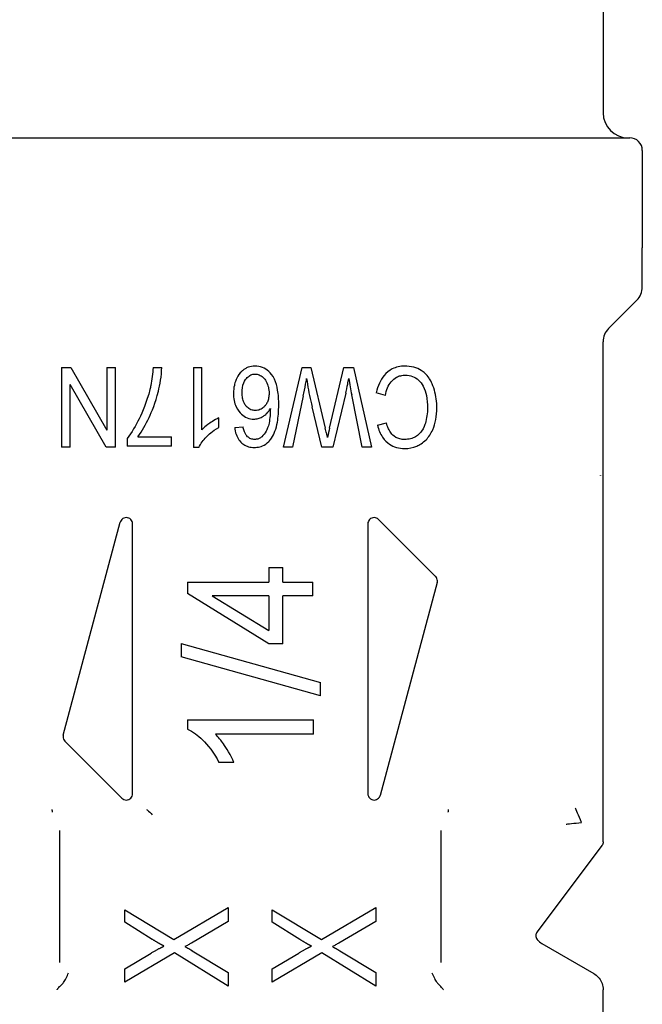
# Model space of a CAD drawing. Header units: inches. Extents: x 18 to 846, y -67 to 561.
# Tile 107 of 256: x 123.421 to 124.202, y 155.488 to 156.723. Entities that reach past the tile are written whole.
import ezdxf

# ---------------------------------------------------------------- set-up
doc = ezdxf.new("R2010")
doc.units = ezdxf.units.IN
doc.header["$LTSCALE"] = 24
doc.header["$MEASUREMENT"] = 0
doc.layers.add('Visible (ANSI)', color=7, linetype='Continuous', lineweight=30)

msp = doc.modelspace()

# ---------------------------------------------------------------- linework, layer by layer
at = {"layer": 'Visible (ANSI)'}
for p, q in [((124.1529, 156.81223), (124.1529, 156.60616)), ((123.32927, 156.57467), (124.18637, 156.57467)), ((124.20211, 156.55892), (124.20211, 156.43687)), ((124.20211, 156.3876), (124.20211, 156.43687)), ((124.15982, 156.33552), (124.1952, 156.3709)), ((124.1529, 155.69147), (124.1529, 156.31882)), ((123.47309, 156.28666), (123.48475, 156.28666)), ((123.47309, 156.28666), (123.47309, 156.18666)), ((123.48475, 156.28666), (123.52987, 156.20815)), ((123.52987, 156.28666), (123.52987, 156.20815)), ((123.52987, 156.28666), (123.54077, 156.28666)), ((123.54077, 156.18666), (123.54077, 156.28666)), ((123.5881, 156.28666), (123.59893, 156.28666)), ((123.63879, 156.28666), (123.64931, 156.28666)), ((123.63879, 156.28666), (123.63879, 156.18628)), ((123.64931, 156.20846), (123.64931, 156.28666)), ((123.75167, 156.18666), (123.77515, 156.28666)), ((123.77515, 156.28666), (123.7862, 156.28666)), ((123.7862, 156.28666), (123.80419, 156.21044)), ((123.80952, 156.21044), (123.82766, 156.28666)), ((123.82766, 156.28666), (123.8394, 156.28666)), ((123.8394, 156.28666), (123.86204, 156.18666)), ((123.52911, 156.18666), (123.48399, 156.26516)), ((123.48399, 156.18666), (123.48399, 156.26516)), ((123.77652, 156.25091), (123.7631, 156.18666)), ((123.82987, 156.25419), (123.81356, 156.18666)), ((123.8503, 156.18666), (123.83734, 156.25221)), ((123.87957, 156.25152), (123.86821, 156.25487)), ((123.79984, 156.18666), (123.78757, 156.23727)), ((123.67042, 156.21135), (123.67042, 156.22324)), ((123.69047, 156.2112), (123.70098, 156.21219)), ((123.86966, 156.21402), (123.88086, 156.21715)), ((123.55541, 156.19748), (123.55541, 156.18795)), ((123.61097, 156.18795), (123.55541, 156.18795)), ((123.56897, 156.19977), (123.61097, 156.19977)), ((123.61097, 156.18795), (123.61097, 156.19977)), ((123.48399, 156.18666), (123.47309, 156.18666)), ((123.54077, 156.18666), (123.52911, 156.18666)), ((123.64557, 156.18628), (123.63879, 156.18628)), ((123.7631, 156.18666), (123.75167, 156.18666)), ((123.81356, 156.18666), (123.79984, 156.18666)), ((123.86204, 156.18666), (123.8503, 156.18666)), ((124.14981, 156.15088), (124.14983, 156.15138)), ((123.47532, 155.82542), (123.54687, 156.09245)), ((123.56235, 155.75183), (123.56235, 156.09042)), ((123.85763, 156.09042), (123.85763, 155.75183)), ((123.87107, 156.09598), (123.94262, 156.02443)), ((123.73327, 156.03585), (123.75104, 156.03585)), ((123.73327, 156.03585), (123.73327, 156.01712)), ((123.75104, 156.01712), (123.75104, 156.03585)), ((123.63125, 156.01712), (123.73327, 156.01712)), ((123.63125, 156.01712), (123.63125, 156.0032)), ((123.75104, 156.01712), (123.78873, 156.01712)), ((123.78873, 156.00008), (123.78873, 156.01712)), ((123.94466, 156.01683), (123.87311, 155.7498)), ((123.73327, 155.94006), (123.63125, 156.0032)), ((123.66234, 156.00008), (123.73327, 155.95675)), ((123.73327, 156.00008), (123.66234, 156.00008)), ((123.73327, 156.00008), (123.73327, 155.95675)), ((123.75104, 155.94006), (123.75104, 156.00008)), ((123.78873, 156.00008), (123.75104, 156.00008)), ((123.62337, 155.94048), (123.79834, 155.89144)), ((123.62337, 155.94048), (123.62337, 155.9237)), ((123.75104, 155.94006), (123.73327, 155.94006)), ((123.79834, 155.87467), (123.62337, 155.9237)), ((123.79834, 155.87467), (123.79834, 155.89144)), ((123.63125, 155.84442), (123.78933, 155.84442)), ((123.63125, 155.84442), (123.63125, 155.83301)), ((123.78933, 155.82665), (123.78933, 155.84442)), ((123.54891, 155.74627), (123.47736, 155.81782)), ((123.78933, 155.82665), (123.66618, 155.82665)), ((123.68946, 155.79112), (123.67074, 155.79112)), ((123.47049, 155.70558), (123.47049, 155.69585)), ((123.47049, 155.69585), (123.47049, 155.54009)), ((123.94949, 155.69585), (123.94949, 155.70558)), ((123.94949, 155.70558), (123.94949, 155.70558)), ((123.94949, 155.54009), (123.94949, 155.69585)), ((124.15133, 155.68674), (124.07007, 155.5784)), ((123.6142, 155.56883), (123.68243, 155.60923)), ((123.68243, 155.60923), (123.68243, 155.5917)), ((123.79924, 155.56883), (123.86747, 155.60923)), ((123.86747, 155.60923), (123.86747, 155.5917)), ((123.55251, 155.59071), (123.55251, 155.60626)), ((123.55251, 155.60626), (123.6142, 155.56883)), ((123.73755, 155.59071), (123.73755, 155.60626)), ((123.73755, 155.60626), (123.79924, 155.56883)), ((123.58707, 155.56912), (123.55251, 155.59071)), ((123.68243, 155.5917), (123.63609, 155.56447)), ((123.77211, 155.56912), (123.73755, 155.59071)), ((123.86747, 155.5917), (123.82113, 155.56447)), ((124.07613, 155.56391), (124.14109, 155.52641)), ((123.61499, 155.55209), (123.55251, 155.51535)), ((123.55251, 155.53229), (123.58578, 155.55199)), ((123.68243, 155.5104), (123.61499, 155.55209)), ((123.63727, 155.55486), (123.68243, 155.52753)), ((123.80003, 155.55209), (123.73755, 155.51535)), ((123.73755, 155.53229), (123.77082, 155.55199)), ((123.86747, 155.5104), (123.80003, 155.55209)), ((123.82231, 155.55486), (123.86747, 155.52753)), ((123.55251, 155.51535), (123.55251, 155.53229)), ((123.68243, 155.52753), (123.68243, 155.5104)), ((123.73755, 155.51535), (123.73755, 155.53229)), ((123.86747, 155.52753), (123.86747, 155.5104)), ((124.1529, 155.15601), (124.1529, 155.50595))]:
    msp.add_line(p, q, dxfattribs=at)
for centre, radius, start, end in [((124.1844, 156.60616), 0.0315, 180, 270), ((124.18637, 156.55892), 0.01575, 0, 90), ((124.17849, 156.3876), 0.02362, 315, 0), ((124.17652, 156.31882), 0.02362, 135, 180), ((124.08794, 155.58437), 0.02362, 222.68186, 240)]:
    msp.add_arc(centre, radius, start, end, dxfattribs=at)
msp.add_ellipse((123.67773, 155.35192), major_axis=(-0.1356, -0.87056), ratio=0.0128986, start_param=3.3101102, end_param=3.3778617, dxfattribs=at)
for points, knots in [([(123.56897, 156.19977), (123.57443, 156.20704), (123.57908, 156.21536), (123.5865, 156.23107), (123.5912, 156.24222), (123.59646, 156.26445), (123.59879, 156.276), (123.59893, 156.28666)], [-0.41637785, -0.41637785, -0.41637785, -0.41637785, -0.2393824, -0.2393824, -0.08124408, -0.08124408, 0, 0, 0, 0]), ([(123.5881, 156.28666), (123.58764, 156.27903), (123.58671, 156.27137), (123.58515, 156.26391), (123.58482, 156.26231), (123.58446, 156.26072), (123.58406, 156.25914)], [-0.070652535, -0.070652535, -0.070652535, -0.070652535, -0.012432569, -0.012432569, -0.012432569, 0, 0, 0, 0]), ([(123.71585, 156.28833), (123.71287, 156.28833), (123.70997, 156.28785), (123.70719, 156.28678), (123.70591, 156.28629), (123.70469, 156.28569), (123.70352, 156.28499), (123.70302, 156.28469), (123.70253, 156.28437), (123.70205, 156.28403), (123.70106, 156.28333), (123.70013, 156.28256), (123.69925, 156.28172), (123.69673, 156.27932), (123.69476, 156.27645), (123.69322, 156.27332), (123.69298, 156.27282), (123.69272, 156.27226), (123.69245, 156.27164), (123.69209, 156.27082), (123.69173, 156.26992), (123.69138, 156.26892), (123.69101, 156.26787), (123.69065, 156.26672), (123.69033, 156.26546), (123.69022, 156.26504), (123.69011, 156.26461), (123.69002, 156.26417), (123.68928, 156.26088), (123.68894, 156.25755), (123.68894, 156.25419)], [-0.18394129, -0.18394129, -0.18394129, -0.18394129, -0.1446096, -0.1446096, -0.1446096, -0.1265118, -0.1265118, -0.1265118, -0.11877333, -0.11877333, -0.11877333, -0.10277824, -0.10277824, -0.10277824, -0.05669184, -0.05669184, -0.05669184, -0.04927785, -0.04927785, -0.04927785, -0.03945169, -0.03945169, -0.03945169, -0.02909064, -0.02909064, -0.02909064, -0.02562011, -0.02562011, -0.02562011, 0, 0, 0, 0]), ([(123.74573, 156.23986), (123.74573, 156.24592), (123.74538, 156.25231), (123.74361, 156.26294), (123.74237, 156.26776), (123.73814, 156.27671), (123.73553, 156.2796), (123.73087, 156.28385), (123.72822, 156.28554), (123.72223, 156.28783), (123.71908, 156.28833), (123.71585, 156.28833)], [-0.12226629, -0.12226629, -0.12226629, -0.12226629, -0.09435709, -0.09435709, -0.07270919, -0.07270919, -0.0488852, -0.0488852, -0.0245985, -0.0245985, 0, 0, 0, 0]), ([(123.9038, 156.28833), (123.90105, 156.28833), (123.8983, 156.28806), (123.89304, 156.28686), (123.89058, 156.28598), (123.88437, 156.28279), (123.88093, 156.28), (123.87566, 156.27372), (123.87372, 156.2705), (123.8704, 156.26318), (123.86913, 156.25905), (123.86821, 156.25487)], [-0.1417492, -0.1417492, -0.1417492, -0.1417492, -0.11867001, -0.11867001, -0.09707498, -0.09707498, -0.0619296, -0.0619296, -0.03269713, -0.03269713, 0, 0, 0, 0]), ([(123.9442, 156.2359), (123.9442, 156.24351), (123.94324, 156.25095), (123.93878, 156.26629), (123.93585, 156.27107), (123.93121, 156.27794), (123.92767, 156.28101), (123.92178, 156.28482), (123.91861, 156.28613), (123.91157, 156.28795), (123.90768, 156.28833), (123.9038, 156.28833)], [-0.11596161, -0.11596161, -0.11596161, -0.11596161, -0.10420662, -0.10420662, -0.09097119, -0.09097119, -0.06143851, -0.06143851, -0.03254222, -0.03254222, 0, 0, 0, 0]), ([(123.69977, 156.25495), (123.69977, 156.25909), (123.7003, 156.26335), (123.70319, 156.27048), (123.70492, 156.2726), (123.70764, 156.27534), (123.70915, 156.27645), (123.71168, 156.27756), (123.71252, 156.27783), (123.71428, 156.27819), (123.71517, 156.27827), (123.71608, 156.27827)], [0, 0, 0, 0, 0.03150495, 0.03150495, 0.05857447, 0.05857447, 0.08432575, 0.08432575, 0.09646025, 0.09646025, 0.10881772, 0.10881772, 0.10881772, 0.10881772]), ([(123.71608, 156.27827), (123.71783, 156.27827), (123.71952, 156.27794), (123.72292, 156.27658), (123.72457, 156.27551), (123.72761, 156.27284), (123.72896, 156.27103), (123.73131, 156.26669), (123.73218, 156.26412), (123.73331, 156.25941), (123.73361, 156.25685), (123.73361, 156.25426)], [0, 0, 0, 0, 0.013351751, 0.013351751, 0.027922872, 0.027922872, 0.046393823, 0.046393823, 0.068249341, 0.068249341, 0.093282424, 0.093282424, 0.093282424, 0.093282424]), ([(123.87957, 156.25152), (123.88019, 156.25484), (123.88109, 156.25815), (123.88352, 156.26393), (123.88495, 156.26644), (123.8889, 156.27121), (123.89131, 156.27306), (123.89532, 156.27522), (123.89707, 156.27588), (123.9008, 156.27678), (123.90276, 156.27698), (123.90472, 156.27698)], [-0.093278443, -0.093278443, -0.093278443, -0.093278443, -0.072058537, -0.072058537, -0.053541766, -0.053541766, -0.031951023, -0.031951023, -0.01644772, -0.01644772, 0, 0, 0, 0]), ([(123.90472, 156.27698), (123.90782, 156.27698), (123.91082, 156.27643), (123.91605, 156.27439), (123.91883, 156.2729), (123.92367, 156.26867), (123.92557, 156.26613), (123.92912, 156.25934), (123.93029, 156.25509), (123.93206, 156.2463), (123.93246, 156.24103), (123.93246, 156.23582)], [-0.14090973, -0.14090973, -0.14090973, -0.14090973, -0.11291206, -0.11291206, -0.09035296, -0.09035296, -0.06869061, -0.06869061, -0.03968676, -0.03968676, 0, 0, 0, 0]), ([(123.77652, 156.25091), (123.77756, 156.2557), (123.77858, 156.26065), (123.7795, 156.26552), (123.77972, 156.26668), (123.77993, 156.26783), (123.78014, 156.26897), (123.78036, 156.27021), (123.78058, 156.27146), (123.78079, 156.27271)], [-0.055830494, -0.055830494, -0.055830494, -0.055830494, -0.01847782, -0.01847782, -0.01847782, -0.009642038, -0.009642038, -0.009642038, 0, 0, 0, 0]), ([(123.78079, 156.27271), (123.78201, 156.26322), (123.78377, 156.25369), (123.78589, 156.24437), (123.78643, 156.242), (123.78699, 156.23963), (123.78757, 156.23727)], [-0.091474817, -0.091474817, -0.091474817, -0.091474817, -0.018540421, -0.018540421, -0.018540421, 0, 0, 0, 0]), ([(123.82987, 156.25419), (123.83029, 156.2561), (123.83178, 156.26341), (123.83274, 156.26809), (123.83321, 156.27041), (123.83368, 156.27271)], [-0.036940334, -0.036940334, -0.036940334, -0.036940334, -0.017944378, -0.017944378, 0, 0, 0, 0]), ([(123.83368, 156.27271), (123.83422, 156.26928), (123.83479, 156.26585), (123.83601, 156.25902), (123.83666, 156.25561), (123.83734, 156.25221)], [-0.0529702, -0.0529702, -0.0529702, -0.0529702, -0.026485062, -0.026485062, 0, 0, 0, 0]), ([(123.58406, 156.25914), (123.58002, 156.24291), (123.57452, 156.23047), (123.56636, 156.21383), (123.56126, 156.20481), (123.55541, 156.19748)], [-0.14303718, -0.14303718, -0.14303718, -0.14303718, -0.07317999, -0.07317999, 0, 0, 0, 0]), ([(123.68894, 156.25419), (123.68894, 156.25116), (123.68919, 156.24813), (123.69032, 156.24246), (123.69114, 156.23983), (123.69435, 156.23289), (123.69696, 156.22995), (123.701, 156.22611), (123.70337, 156.22448), (123.70871, 156.22229), (123.71147, 156.2218), (123.71432, 156.2218)], [-0.088185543, -0.088185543, -0.088185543, -0.088185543, -0.075642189, -0.075642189, -0.06420958, -0.06420958, -0.043905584, -0.043905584, -0.021740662, -0.021740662, 0, 0, 0, 0]), ([(123.71646, 156.23262), (123.71453, 156.23262), (123.71265, 156.23294), (123.71086, 156.23366), (123.70907, 156.23438), (123.70751, 156.23544), (123.70613, 156.23678), (123.70577, 156.23713), (123.7054, 156.23752), (123.70501, 156.23798), (123.70484, 156.23817), (123.70466, 156.23838), (123.70449, 156.2386), (123.70408, 156.23912), (123.70367, 156.2397), (123.70327, 156.24035), (123.70289, 156.24096), (123.70252, 156.24164), (123.70217, 156.24239), (123.70132, 156.24422), (123.70073, 156.24619), (123.70035, 156.24819), (123.69993, 156.25041), (123.69977, 156.25269), (123.69977, 156.25495)], [0, 0, 0, 0, 0.014708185, 0.014708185, 0.014708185, 0.029343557, 0.029343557, 0.029343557, 0.033141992, 0.033141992, 0.033141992, 0.034790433, 0.034790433, 0.034790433, 0.038674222, 0.038674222, 0.038674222, 0.042354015, 0.042354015, 0.042354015, 0.051300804, 0.051300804, 0.051300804, 0.061238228, 0.061238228, 0.061238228, 0.061238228]), ([(123.73361, 156.25426), (123.73361, 156.25228), (123.73345, 156.25029), (123.73308, 156.24834), (123.73274, 156.24658), (123.73222, 156.24485), (123.73148, 156.24321), (123.73114, 156.24245), (123.73078, 156.24175), (123.7304, 156.24112), (123.73001, 156.24047), (123.72962, 156.23989), (123.72921, 156.23936), (123.72901, 156.23909), (123.72881, 156.23884), (123.72861, 156.2386), (123.72821, 156.23811), (123.72781, 156.23768), (123.72744, 156.23731), (123.72733, 156.2372), (123.72722, 156.23709), (123.72711, 156.23698), (123.72567, 156.23559), (123.72403, 156.23447), (123.72218, 156.23371), (123.72035, 156.23296), (123.71843, 156.23262), (123.71646, 156.23262)], [0, 0, 0, 0, 0.01510522, 0.01510522, 0.01510522, 0.02882476, 0.02882476, 0.02882476, 0.0351909, 0.0351909, 0.0351909, 0.04167958, 0.04167958, 0.04167958, 0.04492154, 0.04492154, 0.04492154, 0.05153804, 0.05153804, 0.05153804, 0.05351021, 0.05351021, 0.05351021, 0.07993881, 0.07993881, 0.07993881, 0.10601515, 0.10601515, 0.10601515, 0.10601515]), ([(123.7365, 156.19771), (123.73841, 156.20043), (123.73988, 156.20347), (123.74104, 156.20659), (123.74241, 156.21028), (123.74337, 156.2142), (123.74406, 156.21807), (123.74464, 156.22137), (123.74504, 156.22478), (123.74531, 156.22821), (123.74561, 156.23212), (123.74573, 156.23604), (123.74573, 156.23986)], [-0.10982501, -0.10982501, -0.10982501, -0.10982501, -0.08454044, -0.08454044, -0.08454044, -0.05460904, -0.05460904, -0.05460904, -0.02907283, -0.02907283, -0.02907283, 0, 0, 0, 0]), ([(123.71432, 156.2218), (123.71618, 156.2218), (123.71802, 156.22203), (123.71982, 156.2225), (123.72166, 156.22299), (123.72342, 156.22371), (123.72509, 156.22463), (123.72534, 156.22477), (123.7256, 156.22491), (123.72587, 156.22507), (123.72641, 156.22539), (123.72697, 156.22576), (123.72756, 156.22618), (123.72814, 156.22661), (123.72874, 156.22709), (123.72936, 156.22765), (123.72978, 156.22802), (123.73021, 156.22843), (123.73064, 156.22888), (123.73243, 156.23074), (123.73394, 156.23288), (123.73521, 156.23513)], [-0.088815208, -0.088815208, -0.088815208, -0.088815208, -0.065740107, -0.065740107, -0.065740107, -0.042070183, -0.042070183, -0.042070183, -0.038542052, -0.038542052, -0.038542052, -0.031471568, -0.031471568, -0.031471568, -0.024465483, -0.024465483, -0.024465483, -0.019731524, -0.019731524, -0.019731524, 0, 0, 0, 0]), ([(123.73521, 156.23513), (123.73515, 156.2293), (123.73477, 156.22264), (123.73249, 156.21188), (123.73107, 156.20883), (123.72843, 156.20394), (123.72665, 156.20153), (123.72438, 156.19962)], [-0.065001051, -0.065001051, -0.065001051, -0.065001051, -0.042377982, -0.042377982, -0.022617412, -0.022617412, 0, 0, 0, 0]), ([(123.90365, 156.1849), (123.90895, 156.1849), (123.91405, 156.18589), (123.92231, 156.18944), (123.92659, 156.19183), (123.93412, 156.19944), (123.93687, 156.20369), (123.94079, 156.21249), (123.94206, 156.21676), (123.94381, 156.226), (123.9442, 156.23095), (123.9442, 156.2359)], [-0.22491536, -0.22491536, -0.22491536, -0.22491536, -0.15878011, -0.15878011, -0.11248927, -0.11248927, -0.07207765, -0.07207765, -0.03768878, -0.03768878, 0, 0, 0, 0]), ([(123.93246, 156.23582), (123.93246, 156.22927), (123.93158, 156.22289), (123.92925, 156.21487), (123.92799, 156.21078), (123.92345, 156.20455), (123.92099, 156.20178), (123.91546, 156.19851), (123.91336, 156.19767), (123.90879, 156.19652), (123.90634, 156.19626), (123.90388, 156.19626)], [-0.36803294, -0.36803294, -0.36803294, -0.36803294, -0.13996666, -0.13996666, -0.07394983, -0.07394983, -0.03968703, -0.03968703, -0.02063113, -0.02063113, 0, 0, 0, 0]), ([(123.67042, 156.22324), (123.66485, 156.22084), (123.65931, 156.21697), (123.65411, 156.2131), (123.65151, 156.21088), (123.64931, 156.20846)], [-0.04965234, -0.04965234, -0.04965234, -0.04965234, -0.025092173, -0.025092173, 0, 0, 0, 0]), ([(123.70495, 156.2016), (123.70417, 156.2026), (123.70355, 156.20377), (123.70306, 156.20493), (123.70243, 156.2064), (123.70194, 156.20799), (123.70156, 156.20954), (123.70134, 156.21041), (123.70115, 156.2113), (123.70098, 156.21219)], [-0.028653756, -0.028653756, -0.028653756, -0.028653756, -0.01901365, -0.01901365, -0.01901365, -0.006882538, -0.006882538, -0.006882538, 0, 0, 0, 0]), ([(123.86966, 156.21402), (123.871, 156.20863), (123.87307, 156.20349), (123.87878, 156.1952), (123.88179, 156.19238), (123.88748, 156.18849), (123.89039, 156.18715), (123.89681, 156.1853), (123.90024, 156.1849), (123.90365, 156.1849)], [-0.11815708, -0.11815708, -0.11815708, -0.11815708, -0.08403761, -0.08403761, -0.05508181, -0.05508181, -0.0286532, -0.0286532, 0, 0, 0, 0]), ([(123.90388, 156.19626), (123.90188, 156.19626), (123.89987, 156.19646), (123.89612, 156.19737), (123.89439, 156.19802), (123.88988, 156.20057), (123.888, 156.20262), (123.8855, 156.20587), (123.88439, 156.2078), (123.88239, 156.21215), (123.88154, 156.21465), (123.88086, 156.21715)], [-0.070044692, -0.070044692, -0.070044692, -0.070044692, -0.060624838, -0.060624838, -0.052025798, -0.052025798, -0.036960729, -0.036960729, -0.019843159, -0.019843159, 0, 0, 0, 0]), ([(123.64557, 156.18628), (123.64762, 156.1911), (123.65105, 156.19555), (123.65729, 156.20213), (123.66228, 156.20693), (123.67042, 156.21135)], [-0.16669924, -0.16669924, -0.16669924, -0.16669924, -0.07078209, -0.07078209, 0, 0, 0, 0]), ([(123.69047, 156.2112), (123.69079, 156.20833), (123.69137, 156.20546), (123.69231, 156.20273), (123.69316, 156.20028), (123.6943, 156.19796), (123.6958, 156.19584), (123.69637, 156.19503), (123.69701, 156.19423), (123.69773, 156.19345), (123.69789, 156.19327), (123.69807, 156.19309), (123.69824, 156.19291), (123.69896, 156.19217), (123.69974, 156.19147), (123.70058, 156.19082), (123.70096, 156.19053), (123.70136, 156.19024), (123.70177, 156.18996), (123.70364, 156.18872), (123.70565, 156.18781), (123.70781, 156.1872), (123.7101, 156.18655), (123.71247, 156.18628), (123.71486, 156.18628)], [-0.10539916, -0.10539916, -0.10539916, -0.10539916, -0.08037115, -0.08037115, -0.08037115, -0.05794167, -0.05794167, -0.05794167, -0.04930982, -0.04930982, -0.04930982, -0.04729179, -0.04729179, -0.04729179, -0.03901285, -0.03901285, -0.03901285, -0.03523223, -0.03523223, -0.03523223, -0.01816774, -0.01816774, -0.01816774, 0, 0, 0, 0]), ([(123.71554, 156.19634), (123.7139, 156.19634), (123.7123, 156.1966), (123.71077, 156.19719), (123.70925, 156.19778), (123.70789, 156.19866), (123.70668, 156.19976), (123.70605, 156.20033), (123.70548, 156.20094), (123.70495, 156.2016)], [-0.031386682, -0.031386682, -0.031386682, -0.031386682, -0.018891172, -0.018891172, -0.018891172, -0.006414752, -0.006414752, -0.006414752, 0, 0, 0, 0]), ([(123.80693, 156.1987), (123.80685, 156.19915), (123.80672, 156.1998), (123.80655, 156.20055), (123.80643, 156.20111), (123.80629, 156.20172), (123.80615, 156.20234), (123.80602, 156.2029), (123.80588, 156.20347), (123.80575, 156.20403), (123.80551, 156.20503), (123.80526, 156.20606), (123.80501, 156.20711), (123.80473, 156.20824), (123.80445, 156.20937), (123.80419, 156.21044)], [-0.031607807, -0.031607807, -0.031607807, -0.031607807, -0.025183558, -0.025183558, -0.025183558, -0.020421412, -0.020421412, -0.020421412, -0.016123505, -0.016123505, -0.016123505, -0.008367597, -0.008367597, -0.008367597, 0, 0, 0, 0]), ([(123.71486, 156.18628), (123.71727, 156.18628), (123.71965, 156.18655), (123.72196, 156.18715), (123.72306, 156.18743), (123.72414, 156.1878), (123.7252, 156.18824), (123.72824, 156.18952), (123.73089, 156.19138), (123.7332, 156.19372), (123.73442, 156.19495), (123.73551, 156.19629), (123.7365, 156.19771)], [-0.065479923, -0.065479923, -0.065479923, -0.065479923, -0.047065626, -0.047065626, -0.047065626, -0.038282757, -0.038282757, -0.038282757, -0.013181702, -0.013181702, -0.013181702, 0, 0, 0, 0]), ([(123.72438, 156.19962), (123.72339, 156.19876), (123.7223, 156.19805), (123.72111, 156.1975), (123.71994, 156.19697), (123.71872, 156.19663), (123.71744, 156.19646), (123.71681, 156.19638), (123.71618, 156.19634), (123.71554, 156.19634)], [-0.024622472, -0.024622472, -0.024622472, -0.024622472, -0.014641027, -0.014641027, -0.014641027, -0.004844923, -0.004844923, -0.004844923, 0, 0, 0, 0]), ([(124.14983, 156.15138), (124.14982, 156.15135), (124.14981, 156.15132), (124.1498, 156.15123), (124.14979, 156.15118), (124.14978, 156.15113)], [-0.0006315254, -0.0006315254, -0.0006315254, -0.0006315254, 0, 0, 0.0010559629, 0.0010559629, 0.0010559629, 0.0010559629]), ([(123.56235, 156.09042), (123.56235, 156.0914), (123.56215, 156.09245), (123.56137, 156.09436), (123.56078, 156.09523), (123.5594, 156.09665), (123.55849, 156.09727), (123.55653, 156.09809), (123.55547, 156.09829), (123.55348, 156.09829), (123.55242, 156.09809), (123.55045, 156.09727), (123.54955, 156.09664), (123.54817, 156.09522), (123.54758, 156.09436), (123.54706, 156.09309), (123.54696, 156.09278), (123.54687, 156.09245)], [-0.062445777, -0.062445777, -0.062445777, -0.062445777, -0.054940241, -0.054940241, -0.047434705, -0.047434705, -0.039355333, -0.039355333, -0.031275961, -0.031275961, -0.023149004, -0.023149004, -0.015022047, -0.015022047, -0.007511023, -0.007511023, -0.005084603, -0.005084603, -0.005084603, -0.005084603]), ([(123.87107, 156.09598), (123.87037, 156.09669), (123.86949, 156.09728), (123.86756, 156.09809), (123.8665, 156.09829), (123.86451, 156.09829), (123.86345, 156.09809), (123.86148, 156.09727), (123.86058, 156.09665), (123.8592, 156.09523), (123.85861, 156.09436), (123.85782, 156.09245), (123.85763, 156.0914), (123.85763, 156.09042)], [-0.047127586, -0.047127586, -0.047127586, -0.047127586, -0.039296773, -0.039296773, -0.031169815, -0.031169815, -0.023090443, -0.023090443, -0.015011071, -0.015011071, -0.007505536, -0.007505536, 0, 0, 0, 0]), ([(123.94466, 156.01683), (123.94483, 156.0175), (123.94493, 156.01819), (123.94493, 156.01985), (123.94473, 156.02088), (123.94397, 156.02275), (123.94341, 156.02359), (123.94274, 156.02431), (123.94268, 156.02437), (123.94262, 156.02443)], [-0.070771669, -0.070771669, -0.070771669, -0.070771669, -0.065641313, -0.065641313, -0.058155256, -0.058155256, -0.050669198, -0.050669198, -0.049955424, -0.049955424, -0.049955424, -0.049955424]), ([(123.63125, 155.83301), (123.63811, 155.82987), (123.64444, 155.82486), (123.65677, 155.81293), (123.66422, 155.80395), (123.67074, 155.79112)], [-0.19697129, -0.19697129, -0.19697129, -0.19697129, -0.1097349, -0.1097349, 0, 0, 0, 0]), ([(123.47532, 155.82542), (123.47514, 155.82475), (123.47505, 155.82406), (123.47505, 155.82338), (123.47505, 155.82235), (123.47527, 155.82128), (123.47609, 155.81934), (123.47669, 155.81848), (123.47736, 155.81782)], [-0.005115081, -0.005115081, -0.005115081, -0.005115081, 0, 0, 0, 0.007847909, 0.007847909, 0.015695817, 0.015695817, 0.015695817, 0.015695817]), ([(123.68946, 155.79112), (123.6858, 155.80014), (123.67989, 155.8094), (123.67341, 155.81868), (123.66997, 155.823), (123.66618, 155.82665)], [-0.086423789, -0.086423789, -0.086423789, -0.086423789, -0.040227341, -0.040227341, 0, 0, 0, 0]), ([(123.54891, 155.74627), (123.54962, 155.74555), (123.55051, 155.74495), (123.55245, 155.74415), (123.5535, 155.74396), (123.55545, 155.74396), (123.5565, 155.74415), (123.55844, 155.74495), (123.55933, 155.74555), (123.56073, 155.74695), (123.56134, 155.74783), (123.56215, 155.74977), (123.56235, 155.75083), (123.56235, 155.75183)], [-0.109572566, -0.109572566, -0.109572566, -0.109572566, -0.101594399, -0.101594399, -0.093616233, -0.093616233, -0.085669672, -0.085669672, -0.077723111, -0.077723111, -0.070084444, -0.070084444, -0.062445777, -0.062445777, -0.062445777, -0.062445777]), ([(123.85763, 155.75183), (123.85763, 155.75083), (123.85783, 155.74977), (123.85864, 155.74783), (123.85925, 155.74695), (123.86065, 155.74555), (123.86154, 155.74495), (123.86348, 155.74415), (123.86453, 155.74396), (123.86648, 155.74396), (123.86752, 155.74415), (123.86946, 155.74495), (123.87036, 155.74555), (123.87175, 155.74695), (123.87236, 155.74782), (123.8729, 155.74912), (123.87301, 155.74946), (123.87311, 155.7498)], [-0.124893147, -0.124893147, -0.124893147, -0.124893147, -0.11725448, -0.11725448, -0.109615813, -0.109615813, -0.101669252, -0.101669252, -0.093722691, -0.093722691, -0.085744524, -0.085744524, -0.077766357, -0.077766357, -0.070106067, -0.070106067, -0.067536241, -0.067536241, -0.067536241, -0.067536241]), ([(123.46104, 155.73187), (123.46105, 155.73164), (123.46106, 155.73149), (123.46112, 155.73079), (123.46117, 155.73038), (123.46123, 155.73003), (123.46124, 155.72998), (123.46124, 155.72994)], [-0.1124553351, -0.1124553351, -0.1124553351, -0.1124553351, -0.1122451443, -0.1122451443, -0.1113401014, -0.1113401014, -0.1112012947, -0.1112012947, -0.1112012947, -0.1112012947]), ([(123.58031, 155.73187), (123.58034, 155.73184), (123.58037, 155.73182), (123.58341, 155.72944), (123.58502, 155.72755), (123.58678, 155.72533)], [-0.000264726, -0.000264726, -0.000264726, -0.000264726, 0, 0, 0.027670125, 0.027670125, 0.027670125, 0.027670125]), ([(123.95875, 155.72994), (123.95877, 155.73008), (123.95879, 155.73023), (123.95882, 155.73041), (123.95884, 155.73058), (123.95885, 155.73076), (123.95887, 155.73097), (123.95889, 155.7312), (123.95892, 155.7314), (123.95894, 155.73187)], [-0.0010415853, -0.0010415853, -0.0010415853, -0.0010415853, -0.0006048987, -0.0006048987, -0.0006048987, -0.0002203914, -0.0002203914, -0.0002203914, 0.0002101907, 0.0002101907, 0.0002101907, 0.0002101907]), ([(124.1259, 155.71579), (124.12588, 155.71584), (124.12586, 155.71589), (124.1224, 155.72392), (124.11875, 155.7324), (124.11812, 155.73386)], [-0.000737, -0.000737, -0.000737, -0.000737, 0, 0, 0.12155979, 0.12155979, 0.12155979, 0.12155979]), ([(123.46124, 155.72994), (123.4613, 155.72964), (123.46134, 155.72943), (123.46142, 155.72909), (123.46145, 155.72895), (123.46148, 155.72882)], [-0.1112012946, -0.1112012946, -0.1112012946, -0.1112012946, -0.1102407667, -0.1102407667, -0.1096171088, -0.1096171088, -0.1096171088, -0.1096171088]), ([(123.95849, 155.72882), (123.95852, 155.72895), (123.95856, 155.72909), (123.95861, 155.72934), (123.95864, 155.72945), (123.95869, 155.72969), (123.95872, 155.72981), (123.95875, 155.72994)], [-0.0026226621, -0.0026226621, -0.0026226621, -0.0026226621, -0.0020043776, -0.0020043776, -0.001472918, -0.001472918, -0.0010415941, -0.0010415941, -0.0010415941, -0.0010415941]), ([(124.10634, 155.7136), (124.10793, 155.71378), (124.11711, 155.71481), (124.12579, 155.71578), (124.12585, 155.71579), (124.1259, 155.71579)], [-0.12155979, -0.12155979, -0.12155979, -0.12155979, 0, 0, 0.000737, 0.000737, 0.000737, 0.000737]), ([(124.1529, 155.69147), (124.1529, 155.69064), (124.15276, 155.6898), (124.15224, 155.6882), (124.15183, 155.68743), (124.15132, 155.68674)], [0, 0, 0, 0, 0.006321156, 0.006321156, 0.012805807, 0.012805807, 0.012805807, 0.012805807]), ([(124.07004, 155.5784), (124.06956, 155.57775), (124.06918, 155.57702), (124.06865, 155.57547), (124.0685, 155.57463), (124.06847, 155.57295), (124.06859, 155.57208), (124.06911, 155.57048), (124.06949, 155.56974), (124.07015, 155.56882), (124.07035, 155.56858), (124.07056, 155.56836)], [0.000041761, 0.000041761, 0.000041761, 0.000041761, 0.006200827, 0.006200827, 0.012510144, 0.012510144, 0.019044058, 0.019044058, 0.025277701, 0.025277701, 0.027624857, 0.027624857, 0.027624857, 0.027624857]), ([(123.63609, 155.56447), (123.63477, 155.56368), (123.63345, 155.56292), (123.63078, 155.56143), (123.62943, 155.56071), (123.62806, 155.56001)], [0, 0, 0, 0, 0.011656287, 0.011656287, 0.023312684, 0.023312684, 0.023312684, 0.023312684]), ([(123.82113, 155.56447), (123.81981, 155.56368), (123.81849, 155.56292), (123.81581, 155.56143), (123.81447, 155.56071), (123.8131, 155.56001)], [0, 0, 0, 0, 0.011656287, 0.011656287, 0.023312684, 0.023312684, 0.023312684, 0.023312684]), ([(123.47553, 155.51487), (123.47678, 155.51657), (123.47785, 155.5184), (123.47884, 155.52033), (123.47996, 155.52251), (123.481, 155.52486), (123.48195, 155.527)], [0.000062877, 0.000062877, 0.000062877, 0.000062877, 0.017206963, 0.017206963, 0.017206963, 0.036596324, 0.036596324, 0.036596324, 0.036596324]), ([(123.93803, 155.527), (123.93904, 155.52469), (123.94003, 155.52247), (123.94113, 155.52033), (123.94211, 155.51841), (123.94319, 155.51656), (123.94445, 155.51487)], [-0.000335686, -0.000335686, -0.000335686, -0.000335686, 0.019406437, 0.019406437, 0.019406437, 0.037038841, 0.037038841, 0.037038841, 0.037038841]), ([(124.14109, 155.52641), (124.14324, 155.52517), (124.14521, 155.52356), (124.14854, 155.51984), (124.14994, 155.51768), (124.15194, 155.51308), (124.15257, 155.51059), (124.15287, 155.50738), (124.1529, 155.50667), (124.1529, 155.50595)], [0, 0, 0, 0, 0.018901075, 0.018901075, 0.038026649, 0.038026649, 0.057130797, 0.057130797, 0.062580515, 0.062580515, 0.062580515, 0.062580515]), ([(123.46758, 155.50595), (123.4676, 155.50598), (123.46787, 155.50638), (123.46827, 155.50693), (123.4685, 155.50725), (123.46875, 155.50757), (123.469, 155.5079), (123.46951, 155.50854), (123.47005, 155.50918), (123.47063, 155.50982), (123.47158, 155.51086), (123.47263, 155.5119), (123.47377, 155.51293)], [-0.032482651, -0.032482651, -0.032482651, -0.032482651, -0.025562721, -0.025562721, -0.025562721, -0.021459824, -0.021459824, -0.021459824, -0.013303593, -0.013303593, -0.013303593, 0, 0, 0, 0]), ([(123.47377, 155.51293), (123.47408, 155.51322), (123.47439, 155.51352), (123.47468, 155.51385), (123.47497, 155.51417), (123.47525, 155.51451), (123.47553, 155.51487)], [0.0000000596, 0.0000000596, 0.0000000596, 0.0000000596, 0.0036555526, 0.0036555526, 0.0036555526, 0.0073029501, 0.0073029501, 0.0073029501, 0.0073029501]), ([(123.94445, 155.51487), (123.94473, 155.51451), (123.94501, 155.51417), (123.9453, 155.51385), (123.94559, 155.51353), (123.94589, 155.51323), (123.94621, 155.51293)], [0.0000368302, 0.0000368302, 0.0000368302, 0.0000368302, 0.0036831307, 0.0036831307, 0.0036831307, 0.0073067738, 0.0073067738, 0.0073067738, 0.0073067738]), ([(123.9524, 155.50595), (123.95237, 155.50598), (123.95211, 155.50638), (123.95171, 155.50693), (123.95147, 155.50725), (123.95123, 155.50758), (123.95097, 155.5079), (123.95046, 155.50855), (123.94992, 155.50919), (123.94934, 155.50983), (123.94839, 155.51087), (123.94735, 155.5119), (123.94621, 155.51293)], [0.0001754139, 0.0001754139, 0.0001754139, 0.0001754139, 0.0014034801, 0.0014034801, 0.0014034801, 0.0021315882, 0.0021315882, 0.0021315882, 0.0035789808, 0.0035789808, 0.0035789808, 0.0059279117, 0.0059279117, 0.0059279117, 0.0059279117])]:
    msp.add_open_spline(points, degree=3, knots=knots, dxfattribs=at)
for points in [[(123.58578, 155.55199), (123.59608, 155.55803), (123.60172, 155.56061)], [(123.60172, 155.56061), (123.59479, 155.56427), (123.58707, 155.56912)], [(123.62806, 155.56001), (123.6347, 155.55645), (123.63727, 155.55486)], [(123.77082, 155.55199), (123.78112, 155.55803), (123.78676, 155.56061)], [(123.78676, 155.56061), (123.77983, 155.56427), (123.77211, 155.56912)], [(123.8131, 155.56001), (123.81974, 155.55645), (123.82231, 155.55486)]]:
    msp.add_open_spline(points, degree=2, dxfattribs=at)

doc.saveas('drawing.dxf')
